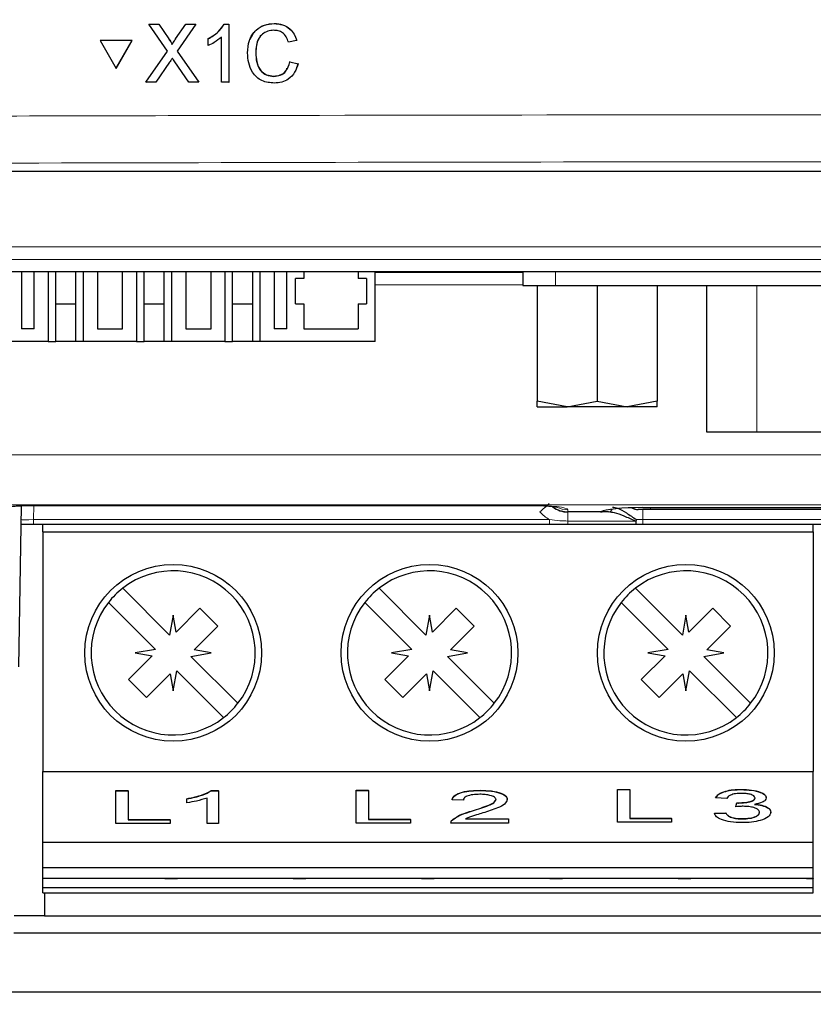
# Model space of a CAD drawing. Header units: millimetres. Extents: x 5 to 418, y 2 to 292.
# Tile 4 of 38: x 113 to 129, y 100 to 119. Entities that reach past the tile are written whole.
import ezdxf

# ---------------------------------------------------------------- set-up
doc = ezdxf.new("R2010")
doc.units = ezdxf.units.MM
doc.styles.add('SLDTEXTSTYLE0', font='TXT', dxfattribs={"width": 0.605})
doc.dimstyles.new('SLDDIMSTYLE0', dxfattribs={"dimtxt": 3.5, "dimasz": 3.5, "dimexe": 0, "dimexo": 0.0625, "dimgap": 0.875, "dimtad": 1, "dimlfac": 2, "dimrnd": 1e-09, "dimzin": 12, "dimdsep": 46, "dimtxsty": 'SLDTEXTSTYLE0', "dimsah": 1, "dimcen": 0.09, "dimadec": 0, "dimazin": 3, "dimtfac": 1, "dimtofl": 0, "dimtmove": 0, "dimatfit": 3, "dimfxl": 1, "dimfrac": 2, "dimtolj": 1, "dimtzin": 12, "dimarcsym": 0})

# ---------------------------------------------------------------- blocks, each defined once
blk = doc.blocks.new('_D')
at = {"color": 7, "linetype": 'Continuous', "lineweight": 0}
for p, q in [((100.328, 119.002), (100.328, 70.18)), ((172.828, 119.002), (172.828, 70.18)), ((100.328, 71.18), (172.828, 71.18))]:
    blk.add_line(p, q, dxfattribs=at)
at = {"color": 7, "linetype": 'Continuous', "lineweight": 18}
for points in [[(100.328, 71.18), (103.828, 70.72), (103.828, 71.64)], [(172.828, 71.18), (169.328, 71.64), (169.328, 70.72)]]:
    blk.add_solid(points, dxfattribs=at)
at = {"color": 7, "linetype": 'Continuous', "lineweight": 18, "insert": (132.568, 75.692), "char_height": 3.5, "attachment_point": 1, "style": 'SLDTEXTSTYLE0'}
blk.add_mtext('145', dxfattribs=at)
blk = doc.blocks.new('_D_2')
at = {"color": 7, "linetype": 'Continuous', "lineweight": 0}
for p, q in [((97.078, 119.002), (52.248, 119.002)), ((53.248, 87.502), (53.248, 119.002)), ((133.328, 87.502), (52.248, 87.502))]:
    blk.add_line(p, q, dxfattribs=at)
at = {"color": 7, "linetype": 'Continuous', "lineweight": 18}
for points in [[(53.248, 119.002), (52.788, 115.502), (53.708, 115.502)], [(53.248, 87.502), (53.708, 91.002), (52.788, 91.002)]]:
    blk.add_solid(points, dxfattribs=at)
at = {"color": 7, "linetype": 'Continuous', "lineweight": 18, "insert": (48.736, 100.578), "char_height": 3.5, "attachment_point": 1, "rotation": 90, "style": 'SLDTEXTSTYLE0'}
blk.add_mtext('63', dxfattribs=at)

msp = doc.modelspace()

# ---------------------------------------------------------------- linework, layer by layer
at = {"color": 7, "linetype": 'Continuous', "lineweight": 25}
for p, q in [((115.7711, 118.9107), (115.7731, 118.9141)), ((116.138, 118.3805), (115.7711, 118.9107)), ((115.7711, 118.9107), (115.9663, 118.9107)), ((115.7731, 118.9141), (115.7822, 118.9141)), ((115.9663, 118.9107), (115.9682, 118.914)), ((115.9663, 118.9107), (116.1674, 118.62)), ((116.3021, 118.6198), (116.5013, 118.9104)), ((116.6992, 118.9104), (116.3346, 118.3786)), ((116.5013, 118.9104), (116.5032, 118.9137)), ((116.5013, 118.9104), (116.6992, 118.9104)), ((116.6992, 118.9104), (116.7011, 118.9136)), ((117.2604, 118.9101), (117.2623, 118.9133)), ((117.2604, 118.9101), (117.3553, 118.9101)), ((117.3553, 118.9101), (117.3571, 118.9133)), ((117.3553, 118.9101), (117.3578, 117.7626)), ((118.253, 118.9244), (118.2549, 118.9277)), ((114.8067, 118.5869), (114.8086, 118.5902)), ((115.4413, 118.5866), (114.8067, 118.5869)), ((114.8067, 118.5869), (115.1252, 118.0379)), ((115.4432, 118.5899), (114.8086, 118.5902)), ((115.1252, 118.0379), (115.4413, 118.5866)), ((115.1271, 118.0413), (115.4432, 118.5899)), ((115.4413, 118.5866), (115.4432, 118.5899)), ((116.9434, 118.6234), (116.9453, 118.6266)), ((116.9437, 118.4878), (116.9434, 118.6234)), ((117.2105, 117.7627), (117.2085, 118.6569)), ((118.6966, 118.5907), (118.5346, 118.5561)), ((118.6966, 118.5907), (118.6986, 118.5941)), ((115.7147, 117.7633), (116.138, 118.3805)), ((116.2273, 118.5106), (116.2292, 118.5138)), ((116.3346, 118.3786), (116.7607, 117.7629)), ((117.8869, 118.3453), (117.8888, 118.3485)), ((118.5649, 118.1672), (118.5669, 118.1705)), ((115.1252, 118.0379), (115.1271, 118.0413)), ((116.1834, 118.158), (115.9124, 117.7632)), ((116.5653, 117.763), (116.2847, 118.1685)), ((118.5649, 118.1672), (118.7271, 118.1294)), ((118.729, 118.1327), (118.696, 118.0514)), ((118.7271, 118.1294), (118.729, 118.1327)), ((118.2433, 117.88), (118.2452, 117.8832)), ((115.7147, 117.7633), (115.7167, 117.7666)), ((115.9124, 117.7632), (115.7147, 117.7633)), ((116.7607, 117.7629), (116.5653, 117.763)), ((116.7607, 117.7629), (116.7626, 117.7661)), ((117.3578, 117.7626), (117.2105, 117.7627)), ((117.3578, 117.7626), (117.3597, 117.7658)), ((107.5767, 116.0018), (165.5794, 116.0018)), ((105.5898, 114.0149), (167.5663, 114.0149)), ((113.253, 114.0149), (113.253, 112.8768)), ((113.503, 112.8768), (113.503, 114.0149)), ((113.7778, 114.0149), (113.7778, 112.6268)), ((113.928, 112.6268), (113.928, 114.0149)), ((114.328, 112.6268), (114.328, 114.0149)), ((114.4783, 112.6268), (114.4783, 114.0149)), ((114.753, 114.0149), (114.753, 112.8768)), ((115.253, 112.8768), (115.253, 114.0149)), ((115.5278, 114.0149), (115.5278, 112.6268)), ((115.678, 112.6268), (115.678, 114.0149)), ((116.078, 112.6268), (116.078, 114.0149)), ((116.2283, 112.6268), (116.2283, 114.0149)), ((116.503, 114.0149), (116.503, 112.8768)), ((117.003, 112.8768), (117.003, 114.0149)), ((117.2778, 114.0149), (117.2778, 112.6268)), ((117.428, 112.6268), (117.428, 114.0149)), ((117.828, 112.6268), (117.828, 114.0149)), ((117.9783, 112.6268), (117.9783, 114.0149)), ((118.253, 114.0149), (118.253, 112.8768)), ((118.503, 112.8768), (118.503, 114.0149)), ((118.8405, 114.0149), (118.8405, 113.8768)), ((119.9155, 114.0149), (119.9155, 113.8768)), ((120.253, 112.6268), (120.253, 114.0149)), ((120.253, 114.0018), (123.1732, 114.0018)), ((123.1732, 114.0149), (123.1732, 113.7376)), ((118.8405, 113.8768), (118.678, 113.8768)), ((118.678, 113.3768), (118.678, 113.8768)), ((120.078, 113.8768), (119.9155, 113.8768)), ((120.078, 113.8768), (120.078, 113.3768)), ((123.1732, 113.7376), (123.8232, 113.7376)), ((123.4607, 113.7376), (123.4607, 111.4436)), ((123.8232, 113.7376), (142.1232, 113.7376)), ((124.6482, 113.7376), (124.6482, 111.4436)), ((125.8357, 113.7376), (125.8357, 111.4436)), ((126.8082, 113.7376), (126.8082, 110.8376)), ((114.328, 113.3668), (113.928, 113.3668)), ((116.078, 113.3668), (115.678, 113.3668)), ((117.828, 113.3668), (117.428, 113.3668)), ((118.678, 113.3768), (118.8405, 113.3768)), ((118.8405, 113.3768), (118.8405, 112.8768)), ((119.9155, 113.3768), (119.9155, 112.8768)), ((119.9155, 113.3768), (120.078, 113.3768)), ((113.503, 112.8768), (113.253, 112.8768)), ((114.753, 112.8768), (115.253, 112.8768)), ((116.503, 112.8768), (117.003, 112.8768)), ((118.503, 112.8768), (118.253, 112.8768)), ((118.8405, 112.8768), (119.9155, 112.8768)), ((113.7778, 112.6268), (111.503, 112.6268)), ((113.7778, 112.6268), (113.928, 112.6268)), ((114.328, 112.6268), (113.928, 112.6268)), ((114.4783, 112.6268), (114.328, 112.6268)), ((115.5278, 112.6268), (114.4783, 112.6268)), ((115.5278, 112.6268), (115.678, 112.6268)), ((116.078, 112.6268), (115.678, 112.6268)), ((116.2283, 112.6268), (116.078, 112.6268)), ((117.2778, 112.6268), (116.2283, 112.6268)), ((117.2778, 112.6268), (117.428, 112.6268)), ((117.828, 112.6268), (117.428, 112.6268)), ((117.9783, 112.6268), (117.828, 112.6268)), ((120.253, 112.6268), (117.9783, 112.6268)), ((124.0544, 111.3376), (123.4607, 111.4436)), ((123.4607, 111.3376), (123.4607, 111.4436)), ((124.0544, 111.3376), (124.6482, 111.4436)), ((124.6482, 111.4436), (125.2419, 111.3376)), ((125.8357, 111.4436), (125.2419, 111.3376)), ((125.8357, 111.3376), (125.8357, 111.4436)), ((123.4607, 111.3376), (124.0544, 111.3376)), ((125.2419, 111.3376), (124.0544, 111.3376)), ((125.8357, 111.3376), (125.2419, 111.3376)), ((126.8082, 110.8376), (127.8082, 110.8376)), ((127.8082, 110.8376), (138.1382, 110.8376)), ((113.246, 109.3757), (113.1903, 106.1858)), ((113.4939, 109.3859), (113.4939, 109.3822)), ((113.4939, 109.3822), (123.328, 109.3822)), ((123.328, 109.3859), (123.328, 109.3822)), ((124.7126, 109.2518), (124.0694, 109.2518)), ((124.0694, 109.2518), (124.0694, 109.2518)), ((124.871, 109.2518), (124.7126, 109.2518)), ((125.703, 109.3018), (125.4574, 109.3018)), ((125.553, 109.338), (125.553, 109.3388)), ((125.553, 109.338), (133.2132, 109.338)), ((134.578, 109.3018), (125.703, 109.3018)), ((113.4912, 109.0018), (113.2395, 109.0018)), ((123.706, 109.0018), (113.4912, 109.0018)), ((113.673, 108.8618), (113.673, 109.0018)), ((113.673, 108.8618), (128.923, 108.8618)), ((113.673, 108.8618), (113.673, 104.1118)), ((124.0694, 109.0018), (123.706, 109.0018)), ((125.4053, 109.0018), (124.0694, 109.0018)), ((125.553, 109.0018), (125.4053, 109.0018)), ((147.603, 109.0018), (125.553, 109.0018)), ((128.923, 108.8618), (128.923, 109.0018)), ((128.923, 108.8618), (128.923, 104.1118)), ((116.183, 106.8147), (115.2541, 107.7435)), ((121.258, 106.8147), (120.3291, 107.7435)), ((126.333, 106.8147), (125.4041, 107.7435)), ((114.9713, 107.4607), (115.9002, 106.5318)), ((120.0463, 107.4607), (120.9752, 106.5318)), ((125.1213, 107.4607), (126.0502, 106.5318)), ((116.7834, 107.3457), (116.3125, 106.8748)), ((117.1369, 106.9921), (116.7834, 107.3457)), ((121.8584, 107.3457), (121.3875, 106.8748)), ((122.2119, 106.9921), (121.8584, 107.3457)), ((126.9334, 107.3457), (126.4625, 106.8748)), ((127.2869, 106.9921), (126.9334, 107.3457)), ((116.253, 107.2118), (116.183, 106.8147)), ((116.3125, 106.8748), (116.253, 107.2118)), ((121.328, 107.2118), (121.258, 106.8147)), ((121.3875, 106.8748), (121.328, 107.2118)), ((126.403, 107.2118), (126.333, 106.8147)), ((126.4625, 106.8748), (126.403, 107.2118)), ((116.666, 106.5212), (117.1369, 106.9921)), ((121.741, 106.5212), (122.2119, 106.9921)), ((126.816, 106.5212), (127.2869, 106.9921)), ((115.9002, 106.5318), (115.503, 106.4618)), ((117.003, 106.4618), (116.666, 106.5212)), ((120.9752, 106.5318), (120.578, 106.4618)), ((122.078, 106.4618), (121.741, 106.5212)), ((126.0502, 106.5318), (125.653, 106.4618)), ((127.153, 106.4618), (126.816, 106.5212)), ((115.8401, 106.4024), (115.3692, 105.9315)), ((115.503, 106.4618), (115.8401, 106.4024)), ((116.6059, 106.3918), (117.003, 106.4618)), ((117.5348, 105.4629), (116.6059, 106.3918)), ((120.9151, 106.4024), (120.4442, 105.9315)), ((120.578, 106.4618), (120.9151, 106.4024)), ((121.6809, 106.3918), (122.078, 106.4618)), ((122.6098, 105.4629), (121.6809, 106.3918)), ((125.9901, 106.4024), (125.5192, 105.9315)), ((125.653, 106.4618), (125.9901, 106.4024)), ((126.7559, 106.3918), (127.153, 106.4618)), ((127.6848, 105.4629), (126.7559, 106.3918)), ((116.253, 105.7118), (116.3231, 106.1089)), ((116.3231, 106.1089), (117.2519, 105.1801)), ((121.328, 105.7118), (121.3981, 106.1089)), ((121.3981, 106.1089), (122.3269, 105.1801)), ((126.403, 105.7118), (126.4731, 106.1089)), ((126.4731, 106.1089), (127.4019, 105.1801)), ((115.3692, 105.9315), (115.7227, 105.5779)), ((115.7227, 105.5779), (116.1936, 106.0488)), ((116.1936, 106.0488), (116.253, 105.7118)), ((120.4442, 105.9315), (120.7977, 105.5779)), ((120.7977, 105.5779), (121.2686, 106.0488)), ((121.2686, 106.0488), (121.328, 105.7118)), ((125.5192, 105.9315), (125.8727, 105.5779)), ((125.8727, 105.5779), (126.3436, 106.0488)), ((126.3436, 106.0488), (126.403, 105.7118)), ((113.673, 104.1118), (128.923, 104.1118)), ((113.673, 102.7118), (113.673, 104.1118)), ((128.923, 102.7118), (128.923, 104.1118)), ((119.8775, 103.7402), (120.1229, 103.7402)), ((119.8775, 103.7355), (119.8775, 103.7402)), ((120.1229, 103.7355), (120.1229, 103.7402)), ((122.3321, 103.7355), (122.3321, 103.7402)), ((125.0501, 103.759), (125.2956, 103.759)), ((125.0501, 103.7543), (125.0501, 103.759)), ((125.0501, 103.1079), (125.0501, 103.7543)), ((125.0501, 103.7543), (125.2956, 103.7543)), ((125.2956, 103.7543), (125.2956, 103.759)), ((125.2956, 103.7543), (125.2956, 103.1825)), ((127.5006, 103.7543), (127.5006, 103.759)), ((115.1195, 103.7348), (115.365, 103.7348)), ((115.1195, 103.7301), (115.1195, 103.7348)), ((115.1195, 103.7301), (115.365, 103.7301)), ((115.1195, 103.0837), (115.1195, 103.7301)), ((115.365, 103.7301), (115.365, 103.7348)), ((115.365, 103.7301), (115.365, 103.1583)), ((116.5253, 103.5685), (116.5253, 103.5732)), ((116.5253, 103.4921), (116.5253, 103.5685)), ((116.927, 103.0837), (116.927, 103.5874)), ((117.0065, 103.7348), (117.1502, 103.7348)), ((117.0065, 103.7301), (117.0065, 103.7348)), ((117.0065, 103.7301), (117.1502, 103.7301)), ((117.1502, 103.7301), (117.1502, 103.7348)), ((117.1502, 103.7301), (117.1502, 103.0837)), ((119.8775, 103.0891), (119.8775, 103.7355)), ((119.8775, 103.7355), (120.1229, 103.7355)), ((120.1229, 103.7355), (120.1229, 103.1637)), ((121.7743, 103.5532), (121.7743, 103.5578)), ((121.9974, 103.5449), (121.7743, 103.5532)), ((122.8677, 103.5571), (122.8677, 103.5617)), ((126.9915, 103.5886), (126.9915, 103.5932)), ((127.2147, 103.5803), (126.9915, 103.5886)), ((127.9957, 103.59), (127.9957, 103.5946)), ((127.3911, 103.4192), (127.4141, 103.4938)), ((127.3911, 103.4145), (127.4141, 103.4891)), ((127.3911, 103.4145), (127.3911, 103.4192)), ((127.4141, 103.4891), (127.4141, 103.4938)), ((127.4462, 103.4882), (127.4462, 103.4928)), ((115.365, 103.1629), (116.1906, 103.1629)), ((115.365, 103.1583), (116.1906, 103.1583)), ((116.1906, 103.1583), (116.1906, 103.1629)), ((116.1906, 103.1583), (116.1906, 103.0837)), ((120.1229, 103.1683), (120.9486, 103.1683)), ((120.1229, 103.1637), (120.9486, 103.1637)), ((120.9486, 103.1637), (120.9486, 103.1683)), ((120.9486, 103.1637), (120.9486, 103.0891)), ((122.0385, 103.1766), (122.89, 103.1766)), ((122.0385, 103.172), (122.89, 103.172)), ((122.1766, 103.3308), (122.1766, 103.3355)), ((122.89, 103.172), (122.89, 103.1766)), ((122.89, 103.172), (122.89, 103.0891)), ((125.2956, 103.1871), (126.1212, 103.1871)), ((125.2956, 103.1825), (126.1212, 103.1825)), ((126.1212, 103.1825), (126.1212, 103.1871)), ((126.1212, 103.1825), (126.1212, 103.1079)), ((126.9692, 103.2866), (127.1924, 103.2948)), ((126.9692, 103.2819), (127.1924, 103.2902)), ((126.9692, 103.2819), (126.9692, 103.2866)), ((127.1924, 103.2902), (127.1924, 103.2948)), ((127.5187, 103.1742), (127.5187, 103.1788)), ((128.085, 103.3024), (128.085, 103.307)), ((116.1906, 103.0837), (115.1195, 103.0837)), ((117.1502, 103.0837), (116.927, 103.0837)), ((120.9486, 103.0891), (119.8775, 103.0891)), ((122.89, 103.0891), (121.7519, 103.0891)), ((121.7753, 103.1466), (121.7753, 103.1512)), ((126.1212, 103.1079), (125.0501, 103.1079)), ((113.673, 102.7118), (128.923, 102.7118)), ((113.673, 102.2118), (113.673, 102.7118)), ((128.923, 102.2118), (128.923, 102.7118)), ((128.923, 102.7118), (128.928, 102.7118)), ((113.673, 102.2118), (128.923, 102.2118)), ((113.673, 102.0023), (113.673, 102.2118)), ((128.923, 102.0023), (128.923, 102.2118)), ((113.673, 102.0023), (128.923, 102.0023)), ((113.673, 101.8133), (113.673, 102.0023)), ((116.088, 102.0023), (116.088, 101.9953)), ((116.088, 101.9953), (116.338, 101.9953)), ((116.338, 101.9953), (116.338, 102.0023)), ((118.628, 102.0023), (118.628, 101.9953)), ((118.628, 101.9953), (118.878, 101.9953)), ((118.878, 101.9953), (118.878, 102.0023)), ((121.168, 102.0023), (121.168, 101.9953)), ((121.168, 101.9953), (121.418, 101.9953)), ((121.418, 101.9953), (121.418, 102.0023)), ((123.708, 102.0023), (123.708, 101.9953)), ((123.708, 101.9953), (123.958, 101.9953)), ((123.958, 101.9953), (123.958, 102.0023)), ((126.248, 102.0023), (126.248, 101.9953)), ((126.248, 101.9953), (126.498, 101.9953)), ((126.498, 101.9953), (126.498, 102.0023)), ((128.788, 102.0023), (128.788, 101.9953)), ((128.788, 101.9953), (128.923, 101.9953)), ((128.923, 102.0023), (128.923, 101.9953)), ((128.923, 101.8133), (128.923, 101.9953)), ((113.673, 101.8133), (128.923, 101.8133)), ((113.673, 101.7118), (113.673, 101.8133)), ((128.923, 101.7118), (128.923, 101.8133)), ((113.673, 101.7118), (128.923, 101.7118)), ((113.703, 101.7118), (113.703, 101.2518)), ((113.703, 101.2518), (113.1042, 101.2518)), ((113.703, 101.2518), (159.453, 101.2518)), ((160.0578, 100.9092), (113.0982, 100.9092)), ((112.5867, 99.7518), (160.5694, 99.7518))]:
    msp.add_line(p, q, dxfattribs=at)
at = {"color": 7, "linetype": 'Continuous', "lineweight": 18}
for p, q in [((116.1674, 118.62), (116.1694, 118.6233)), ((116.3021, 118.6198), (116.304, 118.623)), ((105.8263, 114.5011), (167.3298, 114.5011)), ((167.3298, 114.2514), (105.8263, 114.2514)), ((123.8232, 113.7376), (123.8232, 114.0149)), ((123.1732, 113.7518), (120.253, 113.7518)), ((127.8082, 113.7376), (127.8082, 110.8376)), ((105.578, 110.3872), (131.828, 110.3872)), ((131.828, 109.3946), (105.578, 109.3946)), ((113.4961, 109.3822), (113.4912, 109.1)), ((113.4939, 109.3859), (123.328, 109.3859)), ((124.0687, 109.2958), (124.0694, 109.2555)), ((124.0694, 109.2555), (124.7208, 109.2555)), ((124.0694, 109.2518), (124.0694, 109.2555)), ((124.0694, 109.0732), (124.0694, 109.2518)), ((124.7126, 109.2518), (124.7208, 109.2555)), ((125.553, 109.3388), (133.2132, 109.3388)), ((125.553, 109.3018), (125.553, 109.1)), ((125.703, 109.338), (125.703, 109.3018)), ((113.4912, 109.1), (113.4912, 109.0018)), ((113.4912, 109.1), (123.706, 109.1)), ((123.706, 109.1), (123.706, 109.0018)), ((124.0694, 109.0732), (125.4053, 109.0732)), ((124.0694, 109.0732), (124.0694, 109.0018)), ((125.4226, 109.1), (125.553, 109.1)), ((125.553, 109.1), (147.603, 109.1)), ((125.553, 109.1), (125.553, 109.0018))]:
    msp.add_line(p, q, dxfattribs=at)
at = {"color": 7, "linetype": 'Continuous', "lineweight": 25}
for centre in [(116.253, 106.4618), (121.328, 106.4618), (126.403, 106.4618)]:
    msp.add_circle(centre, 1.75, dxfattribs=at)
at = {"color": 7, "linetype": 'Continuous', "lineweight": 18}
for centre, radius, start, end in [((126.737, 105.7684), 4.7485, 129.79193, 132.77382), ((124.0691, 109.7581), 0.5027, 239.79415, 270.0288), ((124.0685, 109.7986), 0.5028, 244.06481, 270.02591), ((124.8658, 109.333), 0.0814, 273.67349, 341.51947)]:
    msp.add_arc(centre, radius, start, end, dxfattribs=at)
at = {"color": 7, "linetype": 'Continuous', "lineweight": 25}
for centre, radius, start, end in [((124.0694, 109.7518), 0.5, 232.89429, 270), ((124.7232, 109.351), 0.0955, 268.55113, 301.10252), ((125.4574, 109.5518), 0.25, 240.03121, 270), ((116.253, 106.4618), 1.625, 322.06971, 127.93029), ((121.328, 106.4618), 1.625, 322.06971, 127.93029), ((126.403, 106.4618), 1.625, 322.06971, 127.93029), ((116.253, 106.4618), 1.625, 127.93029, 142.06971), ((121.328, 106.4618), 1.625, 127.93029, 142.06971), ((126.403, 106.4618), 1.625, 127.93029, 142.06971), ((116.253, 106.4618), 1.625, 142.06971, 307.93029), ((121.328, 106.4618), 1.625, 142.06971, 307.93029), ((126.403, 106.4618), 1.625, 142.06971, 307.93029), ((116.253, 106.4618), 1.625, 307.93029, 322.06971), ((121.328, 106.4618), 1.625, 307.93029, 322.06971), ((126.403, 106.4618), 1.625, 307.93029, 322.06971)]:
    msp.add_arc(centre, radius, start, end, dxfattribs=at)
at = {"color": 7, "linetype": 'Continuous', "lineweight": 18}
for centre, major_axis, ratio, start_param, end_param in [((113.4939, 109.2956), (0.7406, 0), 0.1219515, 1.5707963, 3.139464), ((123.328, 109.2956), (0.7406, 0), 0.1219515, 0.0021287, 1.5707963), ((113.4913, 109.1018), (0.2501, 0.0017), 0.0069757, 3.1414222, 4.7119139)]:
    msp.add_ellipse(centre, major_axis=major_axis, ratio=ratio, start_param=start_param, end_param=end_param, dxfattribs=at)
at = {"color": 7, "linetype": 'Continuous', "lineweight": 25}
msp.add_ellipse((125.553, 109.2353), major_axis=(0.8486, 0), ratio=0.1219515, start_param=1.5707963, end_param=2.9453139, dxfattribs=at)
for points, knots in [([(116.9434, 118.6234), (117.015, 118.6638), (117.1428, 118.736), (117.2245, 118.857), (117.2604, 118.9101)], [0, 0, 0, 0, 0.56042743, 1, 1, 1, 1]), ([(116.9454, 118.6267), (117.017, 118.6672), (117.1447, 118.7393), (117.2265, 118.8603), (117.2624, 118.9135)], [0, 0, 0, 0, 0.5604274, 1, 1, 1, 1]), ([(117.7248, 118.3447), (117.7308, 118.4275), (117.7428, 118.5926), (117.8704, 118.7955), (118.0582, 118.9065), (118.188, 118.9185), (118.253, 118.9244)], [0, 0, 0, 0, 0.28049248, 0.55956971, 0.77961533, 1, 1, 1, 1]), ([(117.7755, 118.608), (117.8098, 118.6765), (117.8736, 118.8038), (118.0612, 118.9095), (118.1903, 118.9217), (118.2549, 118.9278)], [0, 0, 0, 0, 0.3681692, 0.6838414, 1, 1, 1, 1]), ([(118.2454, 118.792), (118.2048, 118.7893), (118.1237, 118.7838), (118.0154, 118.7222), (117.9042, 118.5812), (117.894, 118.4426), (117.8869, 118.3453)], [0, 0, 0, 0, 0.1872234, 0.3739058, 0.5607363, 1, 1, 1, 1]), ([(118.5346, 118.5561), (118.5219, 118.5918), (118.4964, 118.6631), (118.425, 118.7447), (118.3348, 118.7867), (118.2752, 118.7903), (118.2454, 118.792)], [0, 0, 0, 0, 0.2805533, 0.5597389, 0.7796538, 1, 1, 1, 1]), ([(118.253, 118.9244), (118.3093, 118.9203), (118.4218, 118.912), (118.5599, 118.8288), (118.6524, 118.7157), (118.6819, 118.6324), (118.6966, 118.5907)], [0, 0, 0, 0, 0.2800806, 0.5594487, 0.7795488, 1, 1, 1, 1]), ([(118.2549, 118.9278), (118.3113, 118.9236), (118.4237, 118.9153), (118.5619, 118.8321), (118.6544, 118.719), (118.6838, 118.6357), (118.6986, 118.5941)], [0, 0, 0, 0, 0.2800806, 0.5594487, 0.7795488, 1, 1, 1, 1]), ([(116.1674, 118.62), (116.1804, 118.6005), (116.1984, 118.5733), (116.2206, 118.5374), (116.2251, 118.5195), (116.2273, 118.5106)], [0, 0, 0, 0, 0.5612769, 0.7817626, 1, 1, 1, 1]), ([(116.1694, 118.6234), (116.1823, 118.6038), (116.2004, 118.5766), (116.2226, 118.5408), (116.227, 118.5228), (116.2293, 118.5139)], [0, 0, 0, 0, 0.5612769, 0.7817626, 1, 1, 1, 1]), ([(116.2273, 118.5106), (116.2412, 118.531), (116.2662, 118.5674), (116.2911, 118.6038), (116.3021, 118.6198)], [0, 0, 0, 0, 0.5599999, 1, 1, 1, 1]), ([(116.2293, 118.5139), (116.2432, 118.5343), (116.2681, 118.5707), (116.2931, 118.6071), (116.3041, 118.6231)], [0, 0, 0, 0, 0.5599999, 1, 1, 1, 1]), ([(117.2085, 118.6569), (117.1631, 118.619), (117.0818, 118.5514), (116.9859, 118.5072), (116.9437, 118.4878)], [0, 0, 0, 0, 0.5596859, 1, 1, 1, 1]), ([(118.0117, 118.706), (117.9884, 118.6801), (117.9008, 118.5831), (117.8939, 118.4478), (117.8888, 118.3487)], [0, 0, 0, 0, 0.2666781, 1, 1, 1, 1]), ([(116.2373, 118.2368), (116.2272, 118.2222), (116.2091, 118.196), (116.1913, 118.1696), (116.1834, 118.158)], [0, 0, 0, 0, 0.5600016, 1, 1, 1, 1]), ([(116.2847, 118.1685), (116.2758, 118.1813), (116.26, 118.204), (116.2442, 118.2268), (116.2373, 118.2368)], [0, 0, 0, 0, 0.5599998, 1, 1, 1, 1]), ([(118.2588, 117.7476), (118.1727, 117.7539), (118.001, 117.7666), (117.8191, 117.941), (117.7394, 118.1454), (117.7297, 118.2783), (117.7248, 118.3447)], [0, 0, 0, 0, 0.2799551, 0.5580876, 0.7789116, 1, 1, 1, 1]), ([(117.8869, 118.3453), (117.8902, 118.2837), (117.8969, 118.1609), (117.9642, 117.996), (118.0978, 117.8969), (118.1948, 117.8856), (118.2433, 117.88)], [0, 0, 0, 0, 0.281245, 0.5607156, 0.780138, 1, 1, 1, 1]), ([(117.8888, 118.3487), (117.8922, 118.287), (117.8989, 118.1642), (117.9662, 117.9993), (118.0997, 117.9002), (118.1967, 117.8889), (118.2453, 117.8833)], [0, 0, 0, 0, 0.28124501, 0.56071564, 0.78013802, 1, 1, 1, 1]), ([(118.2433, 117.88), (118.2875, 117.8842), (118.3757, 117.8927), (118.5099, 117.99), (118.5441, 118.1), (118.5649, 118.1672)], [0, 0, 0, 0, 0.2807112, 0.5609046, 1, 1, 1, 1]), ([(118.2453, 117.8833), (118.2888, 117.888), (118.3757, 117.8973), (118.4764, 117.9594), (118.4993, 118.02), (118.5065, 118.0392)], [0, 0, 0, 0, 0.4062569, 0.8117642, 1, 1, 1, 1]), ([(118.7271, 118.1294), (118.7082, 118.0707), (118.6704, 117.9534), (118.5494, 117.8253), (118.404, 117.757), (118.3072, 117.7507), (118.2588, 117.7476)], [0, 0, 0, 0, 0.28025625, 0.5595462, 0.77958943, 1, 1, 1, 1]), ([(112.9509, 109.3468), (112.9513, 109.3469), (112.9523, 109.3472), (112.9864, 109.3539), (113.0625, 109.3638), (113.1999, 109.3752), (113.3558, 109.3814), (113.4596, 109.382), (113.4939, 109.3822)], [0, 0, 0, 0, 0.0678307, 0.1898995, 0.3610574, 0.5897516, 0.8647817, 1, 1, 1, 1]), ([(123.328, 109.3822), (123.3811, 109.3818), (123.5104, 109.3807), (123.6857, 109.371), (123.8087, 109.3583), (123.8662, 109.348), (123.8696, 109.3471), (123.8708, 109.3468)], [0, 0, 0, 0, 0.209811, 0.5108432, 0.745695, 0.9084552, 1, 1, 1, 1]), ([(124.7151, 109.2524), (124.7245, 109.2532), (124.7445, 109.2548), (124.7634, 109.2632), (124.7709, 109.2685), (124.7723, 109.2695)], [0, 0, 0, 0, 0.4202384, 0.8870253, 1, 1, 1, 1]), ([(125.4053, 109.0732), (125.3304, 109.106), (125.1883, 109.1682), (125.0053, 109.2368), (124.9096, 109.2475), (124.871, 109.2518)], [0, 0, 0, 0, 0.3994249, 0.757107, 1, 1, 1, 1]), ([(124.9514, 109.35), (124.9852, 109.3442), (125.0673, 109.3299), (125.2303, 109.2337), (125.3564, 109.1461), (125.4226, 109.1)], [0, 0, 0, 0, 0.2499116, 0.6063332, 1, 1, 1, 1]), ([(125.4053, 109.0732), (125.4059, 109.0731), (125.4088, 109.0725), (125.4116, 109.0719), (125.4139, 109.0714)], [0, 0, 0, 0, 0.222007, 1, 1, 1, 1]), ([(125.4139, 109.0714), (125.4135, 109.0616), (125.4127, 109.0414), (125.4104, 109.0181), (125.408, 109.005), (125.4062, 109.0019), (125.4054, 109.0018), (125.4053, 109.0018)], [0, 0, 0, 0, 0.251636, 0.5178672, 0.7848695, 0.9730413, 1, 1, 1, 1]), ([(125.4226, 109.1), (125.4225, 109.0994), (125.4197, 109.0898), (125.4167, 109.0803), (125.4139, 109.0714)], [0, 0, 0, 0, 0.0625201, 1, 1, 1, 1]), ([(121.7743, 103.5578), (121.7871, 103.5865), (121.8128, 103.6437), (121.9623, 103.7071), (122.1492, 103.7364), (122.2711, 103.7389), (122.3321, 103.7402)], [0, 0, 0, 0, 0.2802352, 0.558893, 0.7791323, 1, 1, 1, 1]), ([(122.3321, 103.7402), (122.4081, 103.7382), (122.5596, 103.7343), (122.7409, 103.6895), (122.8516, 103.628), (122.8623, 103.5838), (122.8677, 103.5617)], [0, 0, 0, 0, 0.2804823, 0.5596436, 0.7797486, 1, 1, 1, 1]), ([(126.9915, 103.5932), (127.0087, 103.6183), (127.0429, 103.6685), (127.1741, 103.7245), (127.3367, 103.7548), (127.4459, 103.7576), (127.5006, 103.759)], [0, 0, 0, 0, 0.2802532, 0.5595228, 0.7795924, 1, 1, 1, 1]), ([(126.9915, 103.5886), (127.0087, 103.6137), (127.0429, 103.6639), (127.1741, 103.7199), (127.3367, 103.7501), (127.4459, 103.7529), (127.5006, 103.7543)], [0, 0, 0, 0, 0.2802532, 0.5595228, 0.7795924, 1, 1, 1, 1]), ([(127.5006, 103.759), (127.5697, 103.7564), (127.7077, 103.7512), (127.8753, 103.7114), (127.9767, 103.6551), (127.9894, 103.6148), (127.9957, 103.5946)], [0, 0, 0, 0, 0.2801842, 0.5598553, 0.7799999, 1, 1, 1, 1]), ([(127.5006, 103.7543), (127.5697, 103.7517), (127.7077, 103.7466), (127.8753, 103.7068), (127.9767, 103.6504), (127.9894, 103.6101), (127.9957, 103.59)], [0, 0, 0, 0, 0.2801842, 0.55985531, 0.77999994, 1, 1, 1, 1]), ([(116.5253, 103.5732), (116.6339, 103.596), (116.8277, 103.6366), (116.9519, 103.7048), (117.0065, 103.7348)], [0, 0, 0, 0, 0.5604274, 1, 1, 1, 1]), ([(116.5253, 103.5685), (116.6339, 103.5913), (116.8277, 103.632), (116.9519, 103.7002), (117.0065, 103.7301)], [0, 0, 0, 0, 0.5604274, 1, 1, 1, 1]), ([(116.927, 103.5874), (116.858, 103.5661), (116.7348, 103.528), (116.5894, 103.5031), (116.5253, 103.4921)], [0, 0, 0, 0, 0.5596859, 1, 1, 1, 1]), ([(121.7743, 103.5532), (121.7871, 103.5819), (121.8128, 103.6391), (121.9623, 103.7025), (122.1492, 103.7318), (122.2711, 103.7343), (122.3321, 103.7355)], [0, 0, 0, 0, 0.2802352, 0.558893, 0.7791323, 1, 1, 1, 1]), ([(122.3272, 103.6609), (122.2791, 103.6596), (122.183, 103.6569), (122.0675, 103.6279), (122.0056, 103.5869), (122.0002, 103.5589), (121.9974, 103.5449)], [0, 0, 0, 0, 0.2804101, 0.559489, 0.7793747, 1, 1, 1, 1]), ([(122.1766, 103.3355), (122.2879, 103.3708), (122.4427, 103.42), (122.6138, 103.4969), (122.6343, 103.5396), (122.6445, 103.5609)], [0, 0, 0, 0, 0.56131265, 0.78138587, 1, 1, 1, 1]), ([(122.1766, 103.3308), (122.2879, 103.3662), (122.4427, 103.4154), (122.6138, 103.4923), (122.6343, 103.535), (122.6445, 103.5563)], [0, 0, 0, 0, 0.5613127, 0.7813859, 1, 1, 1, 1]), ([(122.6445, 103.5563), (122.6387, 103.5728), (122.6269, 103.6059), (122.5365, 103.6405), (122.4321, 103.6586), (122.3622, 103.6602), (122.3272, 103.6609)], [0, 0, 0, 0, 0.27907993, 0.55861185, 0.77904313, 1, 1, 1, 1]), ([(122.3321, 103.7355), (122.4081, 103.7336), (122.5596, 103.7297), (122.7409, 103.6849), (122.8516, 103.6234), (122.8623, 103.5792), (122.8677, 103.5571)], [0, 0, 0, 0, 0.2804823, 0.5596436, 0.7797486, 1, 1, 1, 1]), ([(122.8677, 103.5571), (122.8559, 103.5262), (122.8323, 103.4643), (122.6452, 103.3748), (122.4836, 103.3234), (122.3848, 103.2919)], [0, 0, 0, 0, 0.2787415, 0.5588337, 1, 1, 1, 1]), ([(127.5076, 103.6797), (127.4665, 103.6783), (127.3845, 103.6756), (127.2881, 103.6496), (127.235, 103.6153), (127.2215, 103.592), (127.2147, 103.5803)], [0, 0, 0, 0, 0.28000144, 0.55913078, 0.77932005, 1, 1, 1, 1]), ([(127.4462, 103.4928), (127.4903, 103.4943), (127.5785, 103.4973), (127.6922, 103.5178), (127.7645, 103.5529), (127.7699, 103.5789), (127.7726, 103.5919)], [0, 0, 0, 0, 0.28068033, 0.56095141, 0.78005681, 1, 1, 1, 1]), ([(127.4462, 103.4882), (127.4903, 103.4897), (127.5785, 103.4926), (127.6922, 103.5132), (127.7645, 103.5482), (127.7699, 103.5742), (127.7726, 103.5873)], [0, 0, 0, 0, 0.28068033, 0.56095141, 0.78005681, 1, 1, 1, 1]), ([(127.7726, 103.5873), (127.7682, 103.6015), (127.7596, 103.6299), (127.686, 103.6608), (127.5975, 103.6774), (127.5376, 103.679), (127.5076, 103.6797)], [0, 0, 0, 0, 0.27946, 0.5589523, 0.7792553, 1, 1, 1, 1]), ([(127.9957, 103.59), (127.9918, 103.5746), (127.9839, 103.5439), (127.9083, 103.4943), (127.8151, 103.4741), (127.7583, 103.4618)], [0, 0, 0, 0, 0.2804963, 0.5610033, 1, 1, 1, 1]), ([(127.5355, 103.4233), (127.5081, 103.4226), (127.4593, 103.4212), (127.4119, 103.4166), (127.3911, 103.4145)], [0, 0, 0, 0, 0.5597721, 1, 1, 1, 1]), ([(127.4141, 103.4938), (127.4201, 103.4935), (127.4308, 103.4931), (127.4415, 103.4929), (127.4462, 103.4928)], [0, 0, 0, 0, 0.5600031, 1, 1, 1, 1]), ([(127.4141, 103.4891), (127.4201, 103.4889), (127.4308, 103.4884), (127.4415, 103.4883), (127.4462, 103.4882)], [0, 0, 0, 0, 0.5600031, 1, 1, 1, 1]), ([(127.8618, 103.303), (127.8569, 103.321), (127.847, 103.3569), (127.7592, 103.3973), (127.6492, 103.4201), (127.5734, 103.4223), (127.5355, 103.4233)], [0, 0, 0, 0, 0.27974674, 0.55917089, 0.77944362, 1, 1, 1, 1]), ([(127.7583, 103.4664), (127.8108, 103.46), (127.9157, 103.4472), (128.0229, 103.404), (128.0779, 103.3551), (128.0826, 103.3231), (128.085, 103.307)], [0, 0, 0, 0, 0.2798072, 0.5591854, 0.7794082, 1, 1, 1, 1]), ([(127.7583, 103.4618), (127.8108, 103.4554), (127.9157, 103.4426), (128.0229, 103.3994), (128.0779, 103.3505), (128.0826, 103.3184), (128.085, 103.3024)], [0, 0, 0, 0, 0.2798072, 0.5591854, 0.7794082, 1, 1, 1, 1]), ([(121.7753, 103.1512), (121.8311, 103.1914), (121.9311, 103.2633), (122.1014, 103.3134), (122.1766, 103.3355)], [0, 0, 0, 0, 0.5583593, 1, 1, 1, 1]), ([(121.7753, 103.1466), (121.8311, 103.1867), (121.9311, 103.2587), (122.1014, 103.3087), (122.1766, 103.3308)], [0, 0, 0, 0, 0.5583593, 1, 1, 1, 1]), ([(122.3848, 103.2919), (122.3433, 103.2791), (122.2749, 103.2582), (122.1805, 103.2287), (122.102, 103.2029), (122.0597, 103.1823), (122.0385, 103.172)], [0, 0, 0, 0, 0.3400378, 0.5600628, 0.7800895, 1, 1, 1, 1]), ([(127.5107, 103.0996), (127.4348, 103.1021), (127.2832, 103.1073), (127.1073, 103.1552), (126.999, 103.2164), (126.9792, 103.2601), (126.9692, 103.2819)], [0, 0, 0, 0, 0.2799105, 0.5592491, 0.7794763, 1, 1, 1, 1]), ([(127.1924, 103.2948), (127.2038, 103.2781), (127.2267, 103.2447), (127.2997, 103.203), (127.409, 103.1815), (127.4821, 103.1797), (127.5187, 103.1788)], [0, 0, 0, 0, 0.2808811, 0.5600727, 0.7796532, 1, 1, 1, 1]), ([(127.1924, 103.2902), (127.2038, 103.2735), (127.2267, 103.2401), (127.2997, 103.1983), (127.409, 103.1769), (127.4821, 103.1751), (127.5187, 103.1742)], [0, 0, 0, 0, 0.2808811, 0.5600727, 0.7796532, 1, 1, 1, 1]), ([(128.085, 103.3024), (128.0748, 103.2716), (128.0545, 103.21), (127.8961, 103.1429), (127.7062, 103.1048), (127.5759, 103.1013), (127.5107, 103.0996)], [0, 0, 0, 0, 0.2794007, 0.5590642, 0.7793783, 1, 1, 1, 1]), ([(127.5187, 103.1788), (127.5703, 103.1806), (127.6732, 103.1842), (127.788, 103.2193), (127.8527, 103.2628), (127.8588, 103.2927), (127.8618, 103.3077)], [0, 0, 0, 0, 0.2798831, 0.5589932, 0.779319, 1, 1, 1, 1]), ([(127.5187, 103.1742), (127.5703, 103.176), (127.6732, 103.1795), (127.788, 103.2147), (127.8527, 103.2581), (127.8588, 103.288), (127.8618, 103.303)], [0, 0, 0, 0, 0.2798831, 0.5589932, 0.779319, 1, 1, 1, 1]), ([(121.7519, 103.0937), (121.7526, 103.1047), (121.7537, 103.1242), (121.7687, 103.143), (121.7753, 103.1512)], [0, 0, 0, 0, 0.5599563, 1, 1, 1, 1]), ([(121.7519, 103.0891), (121.7526, 103.1), (121.7537, 103.1196), (121.7687, 103.1383), (121.7753, 103.1466)], [0, 0, 0, 0, 0.5599563, 1, 1, 1, 1])]:
    msp.add_open_spline(points, degree=3, knots=knots, dxfattribs=at)
at = {"color": 7, "linetype": 'Continuous', "lineweight": 18}
for points, knots in [([(107.6637, 117.079), (108.3293, 117.081), (111.6571, 117.091), (120.3186, 117.1121), (133.6578, 117.1274), (149.6148, 117.1203), (160.2189, 117.0927), (165.4923, 117.079)], [0, 0, 0, 0, 0.03456624, 0.17283554, 0.44954959, 0.72626364, 1, 1, 1, 1]), ([(165.4337, 116.1474), (160.6381, 116.1602), (151.0426, 116.1856), (136.6158, 116.1952), (122.168, 116.1857), (112.539, 116.1602), (107.7223, 116.1474)], [0, 0, 0, 0, 0.2494553, 0.4991275, 0.7494542, 1, 1, 1, 1]), ([(123.706, 109.1), (123.6699, 109.1221), (123.599, 109.1654), (123.5408, 109.2248), (123.5123, 109.254)], [0, 0, 0, 0, 0.509565, 1, 1, 1, 1]), ([(123.706, 109.1), (123.7723, 109.0919), (123.893, 109.077), (124.0145, 109.0744), (124.0694, 109.0732)], [0, 0, 0, 0, 0.5488887, 1, 1, 1, 1])]:
    msp.add_open_spline(points, degree=3, knots=knots, dxfattribs=at)

# ---------------------------------------------------------------- dimensions: what is measured, and where the dimension line sits
dim = msp.add_linear_dim(base=(53.2479, 119.0018), p1=(133.328, 87.5018), p2=(97.078, 119.0018), angle=90, dimstyle='SLDDIMSTYLE0', dxfattribs=at)
dim.commit()
dim.dimension.update_dxf_attribs({"geometry": '_D_2', "text_midpoint": (53.2479, 103.2518), "dimtype": 160})
dim = msp.add_linear_dim(base=(172.828, 71.1803), p1=(100.328, 119.0018), p2=(172.828, 119.0018), dimstyle='SLDDIMSTYLE0', dxfattribs=at)
dim.commit()
dim.dimension.update_dxf_attribs({"geometry": '_D', "text_midpoint": (136.578, 71.1803), "dimtype": 160})

doc.saveas('drawing.dxf')
